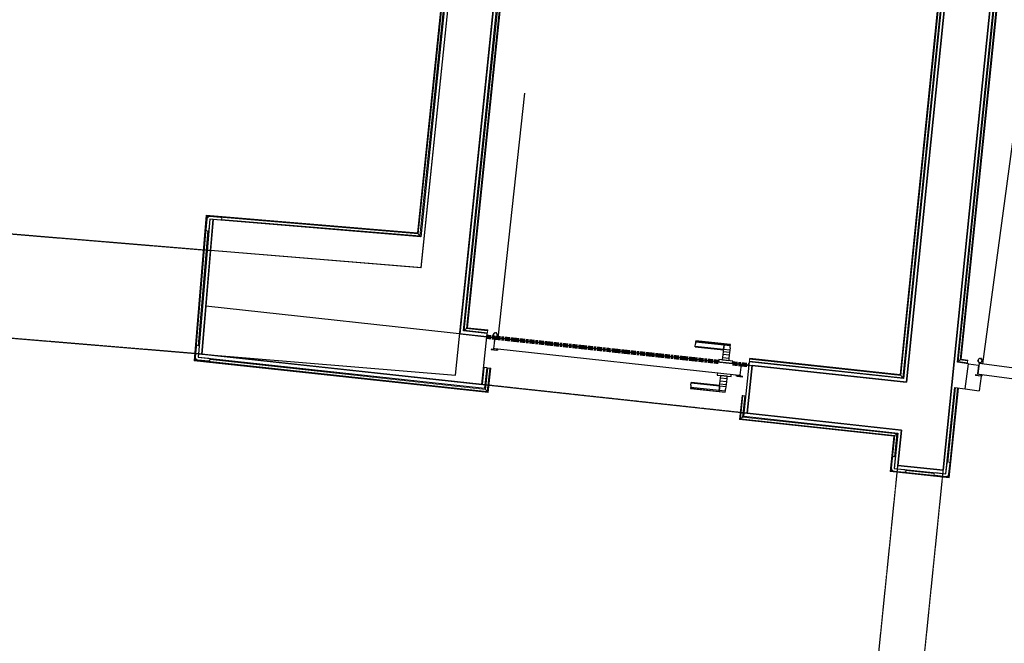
# Model space of a CAD drawing. Header units: millimetres. Extents: x -2845 to 74565, y -36590 to 13748.
# Tile 19 of 33: x 43835 to 47525, y -22550 to -20214. Entities that reach past the tile are written whole.
import ezdxf

# ---------------------------------------------------------------- set-up
doc = ezdxf.new("R2010")
doc.units = ezdxf.units.MM
doc.linetypes.add('Tiret', pattern=[2.5, 1.25, -1.25])
doc.linetypes.add('Tiret_2_', pattern=[2.5, 1.25, -1.25])
doc.layers.add('A-AREA', color=4, linetype='Tiret', lineweight=100, true_color=0x00ffff)
doc.layers.add('A-DOOR-HDLN', color=5, linetype='Tiret', lineweight=25, true_color=0x0000ff)
for name, color, linetype, lineweight in [('A-DETL-GENF', 7, 'Continuous', 18), ('A-DOOR', 7, 'Continuous', 25), ('A-FLOR', 7, 'Continuous', 25), ('A-FLOR-HRAL', 7, 'Continuous', 18), ('A-WALL', 7, 'Continuous', 25), ('I-WALL', 7, 'Continuous', 25), ('Q-SPCQ', 7, 'Continuous', 18)]:
    doc.layers.add(name, color=color, linetype=linetype, lineweight=lineweight)

# ---------------------------------------------------------------- blocks, each defined once
blk = doc.blocks.new('Ouverture en rectangle - Ouverture en rectangle _100x207_-3508368-2021_015_1111_DCE_1_50_N0 FINI_CFO_AL SPE')
at = {"layer": 'A-DOOR-HDLN', "linetype": 'Tiret_2_'}
for p, q in [((-500, 90), (500, 90)), ((500, -90), (-500, -90))]:
    blk.add_line(p, q, dxfattribs=at)
blk = doc.blocks.new('Ouverture en rectangle - Ouverture en rectangle _83x207_-3217784-2021_015_1111_DCE_1_50_N0 FINI_CFO_AL SPE')
at = {"layer": 'A-DOOR-HDLN', "linetype": 'Tiret_2_'}
for p, q in [((-415, 195), (415, 195)), ((415, -195), (-415, -195))]:
    blk.add_line(p, q, dxfattribs=at)
blk = doc.blocks.new('Ouverture en rectangle - Ouverture en rectangle _150x207_-3507346-2021_015_1111_DCE_1_50_N0 FINI_CFO_AL SPE')
at = {"layer": 'A-DOOR-HDLN', "linetype": 'Tiret_2_'}
for p, q in [((-750, 85), (750, 85)), ((750, -85), (-750, -85))]:
    blk.add_line(p, q, dxfattribs=at)
blk = doc.blocks.new('B02_DC_STR_rvt-1-2021_015_1111_DCE_1_50_N0 FINI_CFO_AL SPE')
at = {"layer": 'I-WALL'}
for p, q in [((-7494.8, -17907.8), (-7829.9, -21143.9)), ((-7660.4, -21157.9), (-7343.4, -18096.7)), ((-5676.3, -18291.9), (-6010.9, -21572.2)), ((-5873.5, -21901), (-5507.4, -18311.7)), ((-8618.7, -21078.4), (-8650.9, -21467.1)), ((-7829.9, -21143.9), (-8618.7, -21078.4)), ((-7700.6, -21545.9), (-7660.4, -21157.9)), ((-8636, -21287.9), (-8650.9, -21467.1)), ((-7582.6, -21402), (-8636, -21287.9)), ((-7602, -21580.9), (-7582.6, -21402)), ((-8650.9, -21467.1), (-8660.2, -21466.3)), ((-8660.2, -21466.3), (-7602, -21580.9)), ((-8650.9, -21467.1), (-7700.6, -21545.9)), ((-6588.4, -21509.7), (-6607.8, -21688.6)), ((-6010.9, -21572.2), (-6588.4, -21509.7)), ((-6607.8, -21688.6), (-6029.1, -21751.3)), ((-6029.1, -21751.3), (-6042.7, -21883.8)), ((-6042.7, -21883.8), (-5873.5, -21901))]:
    blk.add_line(p, q, dxfattribs=at)
at = {"layer": 'A-DOOR', "color": 5, "lineweight": 25, "true_color": 0x0000ff}
for name, p, rotation in [('Ouverture en rectangle - Ouverture en rectangle _83x207_-3217784-2021_015_1111_DCE_1_50_N0 FINI_CFO_AL SPE', (-9048.4, -21238.5), 175.2586130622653), ('Ouverture en rectangle - Ouverture en rectangle _100x207_-3508368-2021_015_1111_DCE_1_50_N0 FINI_CFO_AL SPE', (-7095.2, -21545.3), 353.8181912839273), ('Ouverture en rectangle - Ouverture en rectangle _150x207_-3507346-2021_015_1111_DCE_1_50_N0 FINI_CFO_AL SPE', (-6034.2, -22638.5), 264.1756231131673)]:
    blk.add_blockref(name, p, dxfattribs=dict(at, rotation=rotation))
blk = doc.blocks.new('PRT_SIMPLE_HUI_58x68x48 - PRT_BOIS_1V_930x2040x40-552384-2021_015_1111_DCE_1_50_N0 FINI_CFO_AL SPE')
at = {"layer": 'A-DETL-GENF', "lineweight": 25}
h = blk.add_hatch(color=256, dxfattribs=at)
h.paths.add_polyline_path([(-483.8, -9.7), (-485.1, -11.7), (-496.5, -13.2), (-500.5, -13.7), (-500.5, -14.5), (-495.9, -14.5), (-483.8, -12.8), (-483.8, -10.4)])
h.paths.add_polyline_path([(-508.5, -8), (-508, -11.5), (-502, -11.1), (-502.2, -10.2), (-505.2, -10.2), (-505.2, -9.3), (-488.3, -9.5), (-485.1, -10.6), (-483.8, -9.7), (-488.9, -8), (-505.4, -8)])
h = blk.add_hatch(color=256, dxfattribs=at)
h.paths.add_polyline_path([(413.8, -9.7), (413.8, -12.8), (426.2, -14.5), (430.5, -14.5), (430.3, -13.2), (425.8, -13.2), (415.1, -11.7), (414.5, -10.7)])
h.paths.add_polyline_path([(418.5, -8), (413.8, -9.7), (415.1, -10.6), (418.7, -9.3), (435.2, -9.8), (435.2, -10.2), (432, -10.7), (432, -11.5), (438.5, -11.5), (438.5, -8), (418.5, -8)])
at = {"layer": 'A-DETL-GENF'}
for p, q in [((-488.5, -8), (-508.5, -8)), ((-508.5, -8), (-508.5, -11.5)), ((-508.5, -11.5), (-502, -11.5)), ((-505.2, -10.2), (-505.2, -9.3)), ((-505.2, -9.3), (-488.7, -9.3)), ((-502, -10.2), (-505.2, -10.2)), ((-502, -11.5), (-502, -10.2)), ((-496.1, -13.2), (-500.5, -13.2)), ((-500.5, -13.2), (-500.5, -14.5)), ((-500.5, -14.5), (-496, -14.5)), ((-485.1, -11.7), (-496.1, -13.2)), ((-496, -14.5), (-483.8, -12.8)), ((-488.7, -9.3), (-485.1, -10.6)), ((-483.8, -9.7), (-488.5, -8)), ((-485.1, -10.6), (-485.1, -11.7)), ((-483.8, -12.8), (-483.8, -9.7)), ((418.5, -8), (413.8, -9.7)), ((413.8, -9.7), (413.8, -12.8)), ((413.8, -12.8), (426, -14.5)), ((415.1, -10.6), (418.7, -9.3)), ((415.1, -11.7), (415.1, -10.6)), ((426.1, -13.2), (415.1, -11.7)), ((438.5, -8), (418.5, -8)), ((418.7, -9.3), (435.2, -9.3)), ((426, -14.5), (430.5, -14.5)), ((430.5, -13.2), (426.1, -13.2)), ((430.5, -14.5), (430.5, -13.2)), ((435.2, -10.2), (432, -10.2)), ((432, -10.2), (432, -11.5)), ((432, -11.5), (438.5, -11.5)), ((435.2, -9.3), (435.2, -10.2)), ((438.5, -11.5), (438.5, -8))]:
    blk.add_line(p, q, dxfattribs=at)
at = {"layer": 'A-DOOR'}
for p, q in [((-427.1, 55), (-450.6, 55)), ((-450.6, 55), (-450.6, 54.5)), ((-450.6, 54.5), (-450.6, 50.4)), ((-427.1, 54.5), (-450.6, 54.5)), ((-450.6, 50.4), (-450.6, 43.3)), ((-427.1, 50.4), (-450.6, 50.4)), ((-450.6, 34), (-450.6, 43.3)), ((-319.6, 55), (-427.1, 55)), ((-427.1, 55), (-427.1, 54.5)), ((-427.1, 54.5), (-427.1, 55)), ((-427.1, 54.5), (-427.1, 50.4)), ((-319.6, 54.5), (-427.1, 54.5)), ((-427.1, 50.4), (-427.1, 54.5)), ((-427.1, 50.4), (-427.1, 43.3)), ((-319.6, 50.4), (-427.1, 50.4)), ((-427.1, 43.3), (-427.1, 50.4)), ((-427.1, 34), (-427.1, 43.3)), ((-427.1, 43.3), (-427.1, 34)), ((-319.6, 54.5), (-319.6, 55)), ((-319.6, 50.4), (-319.6, 54.5)), ((-319.6, 43.3), (-319.6, 50.4)), ((-319.6, 43.3), (-319.6, 34)), ((-450.6, 25.6), (-450.6, 34)), ((-427.1, 34), (-450.6, 34)), ((-450.6, 15.2), (-450.6, 25.6)), ((-427.1, 25.6), (-450.6, 25.6)), ((-450.6, 4.4), (-450.6, 15.2)), ((-427.1, 15.2), (-450.6, 15.2)), ((-450.6, -4), (-450.6, 4.4)), ((-450.6, 4.4), (-427.1, 4.4)), ((-427.1, 32.8), (-427.1, 34)), ((-319.6, 34), (-427.1, 34)), ((-427.1, 34), (-427.1, 25.6)), ((-427.1, 32.8), (-319.6, 32.8)), ((-427.1, 25.6), (-427.1, 15.2)), ((-427.1, 15.2), (-427.1, 4.4)), ((-427.1, 4.4), (-427.1, -4)), ((-319.6, 34), (-319.6, 32.8)), ((-499.5, -14.5), (-499.5, -54.5)), ((426, -14.5), (-496, -14.5)), ((-465.6, -5.5), (-465.6, -14.5)), ((-413.4, -5.5), (-465.6, -5.5)), ((-450.6, -4), (-450.6, -5)), ((-450.6, -5), (-427.1, -5)), ((-427.1, -5), (-427.1, -4)), ((-413.4, -14.5), (-413.4, -5.5)), ((430.5, -54.5), (430.5, -14.5)), ((-499.5, -54.5), (430.5, -54.5)), ((-465.6, -54.5), (-465.6, -63.5)), ((-465.6, -63.5), (-413.4, -63.5)), ((-427.1, -64), (-450.6, -64)), ((-450.6, -64), (-450.6, -65)), ((-450.6, -73.4), (-450.6, -65)), ((-450.6, -84.2), (-450.6, -73.4)), ((-427.1, -73.4), (-450.6, -73.4)), ((-427.1, -65), (-427.1, -64)), ((-427.1, -65), (-427.1, -73.4)), ((-427.1, -73.4), (-427.1, -84.2)), ((-413.4, -63.5), (-413.4, -54.5)), ((417, -54.5), (417, -977.5)), ((-450.6, -94.6), (-450.6, -84.2)), ((-450.6, -84.2), (-427.1, -84.2)), ((-450.6, -103), (-450.6, -94.6)), ((-450.6, -94.6), (-427.1, -94.6)), ((-450.6, -112.3), (-450.6, -103)), ((-450.6, -103), (-427.1, -103)), ((-427.1, -84.2), (-427.1, -94.6)), ((-427.1, -94.6), (-427.1, -103)), ((-427.1, -103), (-427.1, -101.8)), ((-319.6, -101.8), (-427.1, -101.8)), ((-427.1, -112.3), (-427.1, -103)), ((-427.1, -103), (-319.6, -103)), ((-427.1, -103), (-427.1, -112.3)), ((-319.6, -101.8), (-319.6, -103)), ((-319.6, -103), (-319.6, -112.3)), ((-450.6, -112.3), (-450.6, -119.4)), ((-450.6, -119.4), (-450.6, -123.5)), ((-450.6, -119.4), (-427.1, -119.4)), ((-450.6, -123.5), (-450.6, -124)), ((-450.6, -123.5), (-427.1, -123.5)), ((-450.6, -124), (-427.1, -124)), ((-427.1, -112.3), (-427.1, -119.4)), ((-427.1, -119.4), (-427.1, -112.3)), ((-427.1, -119.4), (-427.1, -123.5)), ((-427.1, -119.4), (-319.6, -119.4)), ((-427.1, -123.5), (-427.1, -119.4)), ((-427.1, -123.5), (-427.1, -124)), ((-427.1, -123.5), (-319.6, -123.5)), ((-427.1, -124), (-427.1, -123.5)), ((-427.1, -124), (-319.6, -124)), ((-319.6, -119.4), (-319.6, -112.3)), ((-319.6, -123.5), (-319.6, -119.4)), ((-319.6, -124), (-319.6, -123.5))]:
    blk.add_line(p, q, dxfattribs=at)
for radius, start, end in [(9.12, 155.8208, 180), (9.12, 180, 204.1792), (7.5, 360, 180), (7.5, 180, 360), (7.5, 180, 240), (7.5, 135, 165), (9.12, 111.9887, 120), (9.12, 240, 248.0113), (7.5, 60, 120), (7.5, 270, 0), (9.12, 60, 68.0113), (7.5, 0, 30), (9.12, 0, 24.1792)]:
    blk.add_arc((429, -65.5), radius, start, end, dxfattribs=at)
at = {"layer": 'Q-SPCQ'}
for p, q in [((430.5, -54.5), (403.5, -54.5)), ((430.5, -40.5), (430.5, -54.5))]:
    blk.add_line(p, q, dxfattribs=at)
blk = doc.blocks.new('PRT_SIMPLE_HUI_58x68x48 TUNE L - PRT_BOIS_1V_EI30_930x2040x40-552185-2021_015_1111_DCE_1_50_N0 FINI_CFO_AL SPE')
at = {"layer": 'A-DETL-GENF'}
h = blk.add_hatch(color=256, dxfattribs=at)
h.paths.add_polyline_path([(-483.8, -62.2), (-485.1, -64.2), (-499.2, -65.7), (-500.5, -65.7), (-500.5, -67), (-496, -67), (-483.8, -65.3)])
h.paths.add_polyline_path([(-508.5, -60.5), (-508.5, -64), (-502, -64), (-502, -62.7), (-505.2, -62.7), (-505.2, -61.8), (-488.7, -61.8), (-485.1, -63.1), (-483.8, -62.2), (-488.5, -60.5), (-499.8, -60.5)])
h = blk.add_hatch(color=256, dxfattribs=at)
h.paths.add_polyline_path([(413.8, -62.2), (413.8, -65.3), (426, -67), (430.5, -67), (430.5, -65.7), (426.1, -65.7), (415.1, -64.2)])
h.paths.add_polyline_path([(418.5, -60.5), (413.8, -62.2), (415.1, -63.1), (418.7, -61.8), (435.2, -61.8), (435.2, -62.7), (432, -62.7), (432, -64), (438.5, -64), (438.5, -60.5)])
for p, q in [((-488.5, -60.5), (-508.5, -60.5)), ((-508.5, -60.5), (-508.5, -64)), ((-508.5, -64), (-502, -64)), ((-505.2, -62.7), (-505.2, -61.8)), ((-505.2, -61.8), (-488.7, -61.8)), ((-502, -62.7), (-505.2, -62.7)), ((-502, -64), (-502, -62.7)), ((-496.1, -65.7), (-500.5, -65.7)), ((-500.5, -65.7), (-500.5, -67)), ((-500.5, -67), (-496, -67)), ((-485.1, -64.2), (-496.1, -65.7)), ((-496, -67), (-483.8, -65.3)), ((-488.7, -61.8), (-485.1, -63.1)), ((-483.8, -62.2), (-488.5, -60.5)), ((-485.1, -63.1), (-485.1, -64.2)), ((-483.8, -65.3), (-483.8, -62.2)), ((418.5, -60.5), (413.8, -62.2)), ((413.8, -62.2), (413.8, -65.3)), ((413.8, -65.3), (426, -67)), ((415.1, -63.1), (418.7, -61.8)), ((415.1, -64.2), (415.1, -63.1)), ((426.1, -65.7), (415.1, -64.2)), ((438.5, -60.5), (418.5, -60.5)), ((418.7, -61.8), (435.2, -61.8)), ((426, -67), (430.5, -67)), ((430.5, -65.7), (426.1, -65.7)), ((430.5, -67), (430.5, -65.7)), ((435.2, -62.7), (432, -62.7)), ((432, -62.7), (432, -64)), ((432, -64), (438.5, -64)), ((435.2, -61.8), (435.2, -62.7)), ((438.5, -64), (438.5, -60.5))]:
    blk.add_line(p, q, dxfattribs=at)
at = {"layer": 'A-DOOR'}
for p, q in [((-427.1, 2.5), (-450.6, 2.5)), ((-450.6, 2.5), (-450.6, 2)), ((-450.6, 2), (-450.6, -2.1)), ((-427.1, 2), (-450.6, 2)), ((-319.6, 2.5), (-427.1, 2.5)), ((-427.1, 2.5), (-427.1, 2)), ((-427.1, 2), (-427.1, 2.5)), ((-427.1, 2), (-427.1, -2.1)), ((-319.6, 2), (-427.1, 2)), ((-427.1, -2.1), (-427.1, 2)), ((-319.6, 2), (-319.6, 2.5)), ((-319.6, -2.1), (-319.6, 2)), ((-450.6, -2.1), (-450.6, -9.2)), ((-427.1, -2.1), (-450.6, -2.1)), ((-450.6, -18.5), (-450.6, -9.2)), ((-450.6, -26.9), (-450.6, -18.5)), ((-427.1, -18.5), (-450.6, -18.5)), ((-450.6, -37.3), (-450.6, -26.9)), ((-427.1, -26.9), (-450.6, -26.9)), ((-427.1, -2.1), (-427.1, -9.2)), ((-319.6, -2.1), (-427.1, -2.1)), ((-427.1, -9.2), (-427.1, -2.1)), ((-427.1, -18.5), (-427.1, -9.2)), ((-427.1, -9.2), (-427.1, -18.5)), ((-427.1, -19.7), (-427.1, -18.5)), ((-319.6, -18.5), (-427.1, -18.5)), ((-427.1, -18.5), (-427.1, -26.9)), ((-427.1, -19.7), (-319.6, -19.7)), ((-427.1, -26.9), (-427.1, -37.3)), ((-319.6, -9.2), (-319.6, -2.1)), ((-319.6, -9.2), (-319.6, -18.5)), ((-319.6, -18.5), (-319.6, -19.7)), ((-499.5, -67), (-499.5, -107)), ((426, -67), (-496, -67)), ((-465.6, -58), (-465.6, -67)), ((-413.4, -58), (-465.6, -58)), ((-450.6, -48.1), (-450.6, -37.3)), ((-427.1, -37.3), (-450.6, -37.3)), ((-450.6, -56.5), (-450.6, -48.1)), ((-450.6, -48.1), (-427.1, -48.1)), ((-450.6, -56.5), (-450.6, -57.5)), ((-450.6, -57.5), (-427.1, -57.5)), ((-427.1, -37.3), (-427.1, -48.1)), ((-427.1, -48.1), (-427.1, -56.5)), ((-427.1, -57.5), (-427.1, -56.5)), ((-413.4, -67), (-413.4, -58)), ((430.5, -107), (430.5, -67)), ((-499.5, -107), (430.5, -107)), ((-465.6, -107), (-465.6, -116)), ((-413.4, -116), (-413.4, -107)), ((417, -107), (417, -1030)), ((-465.6, -116), (-413.4, -116)), ((-427.1, -116.5), (-450.6, -116.5)), ((-450.6, -116.5), (-450.6, -117.5)), ((-450.6, -125.9), (-450.6, -117.5)), ((-450.6, -136.7), (-450.6, -125.9)), ((-427.1, -125.9), (-450.6, -125.9)), ((-450.6, -147.1), (-450.6, -136.7)), ((-450.6, -136.7), (-427.1, -136.7)), ((-450.6, -155.5), (-450.6, -147.1)), ((-450.6, -147.1), (-427.1, -147.1)), ((-427.1, -117.5), (-427.1, -116.5)), ((-427.1, -117.5), (-427.1, -125.9)), ((-427.1, -125.9), (-427.1, -136.7)), ((-427.1, -136.7), (-427.1, -147.1)), ((-427.1, -147.1), (-427.1, -155.5)), ((-450.6, -164.8), (-450.6, -155.5)), ((-450.6, -155.5), (-427.1, -155.5)), ((-450.6, -164.8), (-450.6, -171.9)), ((-450.6, -171.9), (-450.6, -176)), ((-450.6, -171.9), (-427.1, -171.9)), ((-450.6, -176), (-450.6, -176.5)), ((-450.6, -176), (-427.1, -176)), ((-450.6, -176.5), (-427.1, -176.5)), ((-427.1, -155.5), (-427.1, -154.3)), ((-319.6, -154.3), (-427.1, -154.3)), ((-427.1, -164.8), (-427.1, -155.5)), ((-427.1, -155.5), (-319.6, -155.5)), ((-427.1, -155.5), (-427.1, -164.8)), ((-427.1, -164.8), (-427.1, -171.9)), ((-427.1, -171.9), (-427.1, -164.8)), ((-427.1, -171.9), (-427.1, -176)), ((-427.1, -171.9), (-319.6, -171.9)), ((-427.1, -176), (-427.1, -171.9)), ((-427.1, -176), (-427.1, -176.5)), ((-427.1, -176), (-319.6, -176)), ((-427.1, -176.5), (-427.1, -176)), ((-427.1, -176.5), (-319.6, -176.5)), ((-319.6, -154.3), (-319.6, -155.5)), ((-319.6, -155.5), (-319.6, -164.8)), ((-319.6, -171.9), (-319.6, -164.8)), ((-319.6, -176), (-319.6, -171.9)), ((-319.6, -176.5), (-319.6, -176))]:
    blk.add_line(p, q, dxfattribs=at)
for radius, start, end in [(7.5, 360, 180), (9.12, 111.9887, 120), (7.5, 60, 120), (9.12, 60, 68.0113), (9.12, 155.8208, 180), (9.12, 180, 204.1792), (7.5, 180, 360), (7.5, 180, 240), (7.5, 135, 165), (9.12, 240, 248.0113), (7.5, 270, 0), (7.5, 0, 30), (9.12, 0, 24.1792)]:
    blk.add_arc((429, -118), radius, start, end, dxfattribs=at)
at = {"layer": 'Q-SPCQ'}
for p, q in [((430.5, -107), (403.5, -107)), ((430.5, -93), (430.5, -107))]:
    blk.add_line(p, q, dxfattribs=at)
blk = doc.blocks.new('Garde-corps - Garde-corps-506445-2021_015_1111_DCE_1_50_N0 FINI_CFO_AL SPE')
at = {"layer": 'A-FLOR-HRAL'}
for p, q in [((-5816.5, -21494.9), (-5608.8, -19458.5)), ((-5808.7, -21488.7), (-5602.5, -19466.6)), ((-5806.8, -21487.2), (-5600.9, -19468.6)), ((-5805, -21485.8), (-5599.4, -19470.4)), ((-5808.7, -21488.7), (-5816.5, -21494.9)), ((-5782.2, -21499.5), (-5816.5, -21494.9)), ((-5781.2, -21492.4), (-5808.7, -21488.7)), ((-5781, -21490.7), (-5806.8, -21487.2)), ((-5780.8, -21489.1), (-5805, -21485.8)), ((-5782.6, -21502.5), (-5782.2, -21499.5)), ((-5781.2, -21492.4), (-5782.2, -21499.5)), ((-5781, -21490.7), (-5781.2, -21492.4)), ((-5781, -21490.7), (-5780.8, -21489.1))]:
    blk.add_line(p, q, dxfattribs=at)
for points, knots in [([(-5816.5, -21494.9), (-5816.5, -21494.9), (-5816.6, -21494.9), (-5816.8, -21495), (-5817, -21495.2), (-5817.2, -21495.3), (-5817.3, -21495.5), (-5817.5, -21495.6), (-5817.8, -21495.9), (-5818.1, -21496.1), (-5818.4, -21496.3), (-5818.6, -21496.5), (-5819.1, -21496.9), (-5819.5, -21497.2), (-5819.8, -21497.4)], [0, 0, 0, 0, 0.166667, 0.25, 0.333333, 0.416667, 0.458333, 0.5, 0.583333, 0.666667, 0.708333, 0.75, 0.833333, 1, 1, 1, 1]), ([(-5805, -21485.8), (-5805, -21485.8), (-5805.1, -21485.8), (-5805.2, -21485.9), (-5805.4, -21486.1), (-5805.5, -21486.2), (-5805.7, -21486.3), (-5805.9, -21486.4), (-5806, -21486.6), (-5806.1, -21486.7), (-5806.3, -21486.8), (-5806.4, -21486.9), (-5806.5, -21487), (-5806.7, -21487.1), (-5806.8, -21487.2), (-5806.8, -21487.2)], [0.1, 0.1, 0.1, 0.1, 0.2, 0.3, 0.4, 0.475, 0.55, 0.6, 0.65, 0.7, 0.75, 0.8, 0.85, 0.9, 1, 1, 1, 1])]:
    blk.add_open_spline(points, degree=3, knots=knots, dxfattribs=at)
blk = doc.blocks.new('Garde-corps - Garde-corps-507123-2021_015_1111_DCE_1_50_N0 FINI_CFO_AL SPE')
at = {"layer": 'A-FLOR-HRAL'}
for p, q in [((-7667.5, -21377.2), (-7329.6, -18113.9)), ((-7659.7, -21370.9), (-7323.3, -18121.8)), ((-7657.8, -21369.3), (-7321.7, -18123.8)), ((-7656, -21367.9), (-7320.3, -18125.6)), ((-5704.8, -18314.8), (-6034.1, -21543.5)), ((-5702.9, -18313.3), (-6032.6, -21545.4)), ((-5701, -18311.8), (-6031.1, -21547.3)), ((-5693.2, -18305.6), (-6024.7, -21555.1)), ((-7659.7, -21370.9), (-7667.5, -21377.2)), ((-7581, -21386.6), (-7667.5, -21377.2)), ((-7580.2, -21379.5), (-7659.7, -21370.9)), ((-7580, -21377.8), (-7657.8, -21369.3)), ((-7579.8, -21376.1), (-7656, -21367.9)), ((-7581.3, -21389.6), (-7581, -21386.6)), ((-7580.2, -21379.5), (-7581, -21386.6)), ((-7580, -21377.8), (-7580.2, -21379.5)), ((-7580, -21377.8), (-7579.8, -21376.1)), ((-6599.2, -21492.9), (-6599.5, -21495.9)), ((-6599.2, -21492.9), (-6598.4, -21485.8)), ((-6024.7, -21555.1), (-6599.2, -21492.9)), ((-6598.4, -21485.8), (-6598.2, -21484.1)), ((-6031.1, -21547.3), (-6598.4, -21485.8)), ((-6598.1, -21482.5), (-6598.2, -21484.1)), ((-6032.6, -21545.4), (-6598.2, -21484.1)), ((-6034.1, -21543.5), (-6598.1, -21482.5)), ((-6031.1, -21547.3), (-6024.7, -21555.1))]:
    blk.add_line(p, q, dxfattribs=at)
for points, knots in [([(-7667.5, -21377.2), (-7667.5, -21377.2), (-7667.6, -21377.2), (-7667.8, -21377.4), (-7668, -21377.6), (-7668.2, -21377.7), (-7668.3, -21377.9), (-7668.5, -21378), (-7668.8, -21378.2), (-7669.1, -21378.5), (-7669.4, -21378.7), (-7669.6, -21378.9), (-7670.1, -21379.3), (-7670.5, -21379.6), (-7670.8, -21379.9)], [0, 0, 0, 0, 0.166667, 0.25, 0.333333, 0.416667, 0.458333, 0.5, 0.583333, 0.666667, 0.708333, 0.75, 0.833333, 1, 1, 1, 1]), ([(-7656, -21367.9), (-7656, -21367.9), (-7656, -21367.9), (-7656.2, -21368), (-7656.3, -21368.1), (-7656.5, -21368.3), (-7656.7, -21368.4), (-7656.8, -21368.5), (-7657, -21368.7), (-7657.1, -21368.8), (-7657.2, -21368.9), (-7657.4, -21369), (-7657.5, -21369.1), (-7657.6, -21369.2), (-7657.7, -21369.3), (-7657.8, -21369.3)], [0.1, 0.1, 0.1, 0.1, 0.2, 0.3, 0.4, 0.475, 0.55, 0.6, 0.65, 0.7, 0.75, 0.8, 0.85, 0.9, 1, 1, 1, 1]), ([(-6034.1, -21543.5), (-6034.1, -21543.6), (-6034.1, -21543.6), (-6034, -21543.7), (-6033.8, -21543.9), (-6033.7, -21544.1), (-6033.6, -21544.2), (-6033.4, -21544.4), (-6033.3, -21544.5), (-6033.2, -21544.7), (-6033.1, -21544.8), (-6033, -21544.9), (-6032.9, -21545), (-6032.8, -21545.2), (-6032.7, -21545.3), (-6032.6, -21545.4)], [0.1, 0.1, 0.1, 0.1, 0.2, 0.3, 0.4, 0.475, 0.55, 0.6, 0.65, 0.7, 0.75, 0.8, 0.85, 0.9, 1, 1, 1, 1]), ([(-6024.7, -21555.1), (-6024.7, -21555.1), (-6024.7, -21555.2), (-6024.5, -21555.4), (-6024.4, -21555.6), (-6024.2, -21555.8), (-6024.1, -21556), (-6023.9, -21556.2), (-6023.7, -21556.4), (-6023.4, -21556.7), (-6023.2, -21557), (-6023, -21557.2), (-6022.6, -21557.7), (-6022.3, -21558.2), (-6022, -21558.4)], [0, 0, 0, 0, 0.166667, 0.25, 0.333333, 0.416667, 0.458333, 0.5, 0.583333, 0.666667, 0.708333, 0.75, 0.833333, 1, 1, 1, 1])]:
    blk.add_open_spline(points, degree=3, knots=knots, dxfattribs=at)
blk = doc.blocks.new('Garde-corps - Garde-corps-507583-2021_015_1111_DCE_1_50_N0 FINI_CFO_AL SPE')
at = {"layer": 'A-FLOR-HRAL'}
for p, q in [((-9251.3, -19760.6), (-9251.5, -19762.2)), ((-9251.5, -19762.2), (-7726.7, -19888.7)), ((-9251.3, -19760.6), (-9251.2, -19758.8)), ((-9251.3, -19760.6), (-7724.9, -19887.2)), ((-9251.2, -19758.8), (-9250.6, -19751.7)), ((-9251.2, -19758.8), (-7723, -19885.6)), ((-9250.4, -19748.7), (-9250.6, -19751.7)), ((-9250.6, -19751.7), (-7715.2, -19879.1)), ((-7726.7, -19888.7), (-7843.1, -21012.6)), ((-7724.9, -19887.2), (-7841.6, -21014.4)), ((-7723, -19885.6), (-7840.1, -21016.2)), ((-7715.2, -19879.1), (-7833.7, -21023.9)), ((-7711.9, -19876.3), (-7831, -21027.2)), ((-7715.2, -19879.1), (-7723, -19885.6)), ((-8634.5, -20946.9), (-8679.7, -21491.8)), ((-8633, -20948.7), (-8678, -21490.3)), ((-8631.4, -20950.6), (-8676.1, -21488.8)), ((-7843.1, -21012.6), (-8634.5, -20946.9)), ((-7841.6, -21014.4), (-8633, -20948.7)), ((-7840.1, -21016.2), (-8631.4, -20950.6)), ((-8631.4, -20950.6), (-8628.2, -20954.4)), ((-7833.7, -21023.9), (-8578.4, -20962.2)), ((-8628.8, -21004.8), (-8664.5, -21435.6)), ((-8625.6, -21002.1), (-8661.8, -21438.9)), ((-7833.7, -21023.9), (-7840.1, -21016.2)), ((-8679.7, -21491.8), (-7578.3, -21611.1)), ((-8678, -21490.3), (-7579.8, -21609.3)), ((-8672.8, -21486), (-8676.1, -21488.8)), ((-8676.1, -21488.8), (-7581.3, -21607.3)), ((-8623.3, -21484.3), (-7590.3, -21596.2)), ((-8620.5, -21487.6), (-7587.6, -21599.5)), ((-7587.6, -21599.5), (-7578.9, -21519)), ((-7578.9, -21519), (-7581.9, -21518.7)), ((-7581.3, -21607.3), (-7571.8, -21519.8)), ((-7579.8, -21609.3), (-7570.1, -21520)), ((-7578.9, -21519), (-7571.8, -21519.8)), ((-7578.3, -21611.1), (-7568.5, -21520.1)), ((-7571.8, -21519.8), (-7570.1, -21520)), ((-7568.5, -21520.1), (-7570.1, -21520)), ((-7590.3, -21596.2), (-7590.2, -21594.8)), ((-7581.3, -21607.3), (-7587.6, -21599.5))]:
    blk.add_line(p, q, dxfattribs=at)
for points, knots in [([(-7724.9, -19887.2), (-7725, -19887.2), (-7725.1, -19887.3), (-7725.2, -19887.4), (-7725.4, -19887.5), (-7725.5, -19887.6), (-7725.6, -19887.8), (-7725.8, -19887.9), (-7725.9, -19888), (-7726, -19888.1), (-7726.1, -19888.2), (-7726.3, -19888.3), (-7726.4, -19888.4), (-7726.6, -19888.5), (-7726.7, -19888.6), (-7726.7, -19888.7), (-7726.7, -19888.7)], [0, 0, 0, 0, 0.1, 0.15, 0.2, 0.25, 0.3, 0.35, 0.4, 0.45, 0.5, 0.55, 0.625, 0.7, 0.8, 0.9, 0.9, 0.9, 0.9]), ([(-7711.9, -19876.3), (-7712.1, -19876.6), (-7712.6, -19876.9), (-7713.1, -19877.4), (-7713.4, -19877.7), (-7713.7, -19877.9), (-7713.9, -19878.1), (-7714.1, -19878.2), (-7714.3, -19878.4), (-7714.5, -19878.6), (-7714.7, -19878.7), (-7714.9, -19878.9), (-7715.1, -19879), (-7715.2, -19879.1), (-7715.2, -19879.1)], [0, 0, 0, 0, 0.166667, 0.25, 0.333333, 0.375, 0.416667, 0.5, 0.541667, 0.583333, 0.666667, 0.75, 0.833333, 1, 1, 1, 1]), ([(-8634.5, -20946.9), (-8634.5, -20947), (-8634.5, -20947), (-8634.3, -20947.2), (-8634.2, -20947.4), (-8634.1, -20947.5), (-8634, -20947.6), (-8633.9, -20947.8), (-8633.7, -20947.9), (-8633.6, -20948), (-8633.5, -20948.2), (-8633.4, -20948.3), (-8633.3, -20948.4), (-8633.2, -20948.6), (-8633.1, -20948.7), (-8633, -20948.7)], [-0.9, -0.9, -0.9, -0.9, -0.75, -0.65, -0.55, -0.5, -0.45, -0.4, -0.35, -0.3, -0.25, -0.2, -0.15, -0.1, 0, 0, 0, 0]), ([(-7841.6, -21014.4), (-7841.7, -21014.3), (-7841.8, -21014.2), (-7841.9, -21014.1), (-7842, -21013.9), (-7842.1, -21013.8), (-7842.2, -21013.7), (-7842.3, -21013.5), (-7842.4, -21013.4), (-7842.5, -21013.3), (-7842.6, -21013.2), (-7842.7, -21013), (-7842.9, -21012.9), (-7843, -21012.7), (-7843.1, -21012.6), (-7843.1, -21012.6), (-7843.1, -21012.6)], [0, 0, 0, 0, 0.1, 0.15, 0.2, 0.25, 0.3, 0.35, 0.4, 0.45, 0.5, 0.55, 0.625, 0.7, 0.8, 0.9, 0.9, 0.9, 0.9]), ([(-7831, -21027.2), (-7831.3, -21026.9), (-7831.6, -21026.4), (-7832, -21025.9), (-7832.3, -21025.6), (-7832.5, -21025.4), (-7832.7, -21025.1), (-7832.9, -21024.9), (-7833, -21024.7), (-7833.2, -21024.5), (-7833.3, -21024.3), (-7833.5, -21024.2), (-7833.7, -21024), (-7833.7, -21023.9), (-7833.7, -21023.9)], [0, 0, 0, 0, 0.166667, 0.25, 0.333333, 0.375, 0.416667, 0.5, 0.541667, 0.583333, 0.666667, 0.75, 0.833333, 1, 1, 1, 1]), ([(-8678, -21490.3), (-8678, -21490.4), (-8678.1, -21490.4), (-8678.3, -21490.6), (-8678.4, -21490.7), (-8678.5, -21490.8), (-8678.7, -21490.9), (-8678.8, -21491), (-8678.9, -21491.1), (-8679, -21491.2), (-8679.2, -21491.3), (-8679.3, -21491.4), (-8679.4, -21491.5), (-8679.6, -21491.6), (-8679.7, -21491.7), (-8679.7, -21491.8), (-8679.7, -21491.8)], [0, 0, 0, 0, 0.1, 0.15, 0.2, 0.25, 0.3, 0.35, 0.4, 0.45, 0.5, 0.55, 0.625, 0.7, 0.8, 0.9, 0.9, 0.9, 0.9]), ([(-7590.3, -21596.2), (-7590.1, -21596.5), (-7589.7, -21596.9), (-7589.3, -21597.4), (-7589, -21597.8), (-7588.8, -21598), (-7588.6, -21598.2), (-7588.5, -21598.5), (-7588.3, -21598.7), (-7588.2, -21598.8), (-7588, -21599), (-7587.8, -21599.2), (-7587.7, -21599.4), (-7587.6, -21599.5), (-7587.6, -21599.5)], [0, 0, 0, 0, 0.166667, 0.25, 0.333333, 0.375, 0.416667, 0.5, 0.541667, 0.583333, 0.666667, 0.75, 0.833333, 1, 1, 1, 1]), ([(-7578.3, -21611.1), (-7578.3, -21611.1), (-7578.4, -21611), (-7578.5, -21610.8), (-7578.7, -21610.6), (-7578.8, -21610.5), (-7578.9, -21610.4), (-7579, -21610.2), (-7579.1, -21610.1), (-7579.2, -21610), (-7579.3, -21609.8), (-7579.4, -21609.7), (-7579.5, -21609.6), (-7579.7, -21609.4), (-7579.7, -21609.3), (-7579.8, -21609.3)], [-0.9, -0.9, -0.9, -0.9, -0.75, -0.65, -0.55, -0.5, -0.45, -0.4, -0.35, -0.3, -0.25, -0.2, -0.15, -0.1, 0, 0, 0, 0])]:
    blk.add_open_spline(points, degree=3, knots=knots, dxfattribs=at)
blk = doc.blocks.new('Garde-corps - Garde-corps-511184-2021_015_1111_DCE_1_50_N0 FINI_CFO_AL SPE')
at = {"layer": 'A-FLOR-HRAL'}
for p, q in [((-6626.8, -21622.1), (-6636.5, -21711.7)), ((-6625.2, -21622.3), (-6634.7, -21710.2)), ((-6623.4, -21622.5), (-6632.8, -21708.7)), ((-6625.2, -21622.3), (-6626.8, -21622.1)), ((-6625.2, -21622.3), (-6623.4, -21622.5)), ((-6623.4, -21622.5), (-6616.3, -21623.3)), ((-5855, -21872.3), (-5826.5, -21592.4)), ((-5853.3, -21925.9), (-5819.4, -21593.4)), ((-5851.8, -21927.8), (-5817.7, -21593.6)), ((-5850.3, -21929.6), (-5816, -21593.8)), ((-6616.3, -21623.3), (-6624.9, -21702.4)), ((-6613.4, -21623.6), (-6616.3, -21623.3)), ((-6636.5, -21711.7), (-6057.7, -21774.4)), ((-6634.7, -21710.2), (-6055.8, -21772.9)), ((-6632.8, -21708.7), (-6624.9, -21702.4)), ((-6632.8, -21708.7), (-6053.9, -21771.4)), ((-6624.9, -21702.4), (-6046.1, -21765.1)), ((-6046.1, -21765.1), (-6055, -21851.9)), ((-6053.9, -21771.4), (-6046.1, -21765.1)), ((-6057.7, -21774.4), (-6071.2, -21907)), ((-6055.8, -21772.9), (-6069.4, -21905.6)), ((-6053.9, -21771.4), (-6067.5, -21904)), ((-6071.2, -21907), (-5850.3, -21929.6)), ((-6069.4, -21905.6), (-5851.8, -21927.8)), ((-6067.5, -21904), (-6064.1, -21901.3)), ((-6067.5, -21904), (-5853.3, -21925.9)), ((-6013.9, -21902.3), (-5905.5, -21913.4)), ((-5853.3, -21925.9), (-5856.1, -21922.5))]:
    blk.add_line(p, q, dxfattribs=at)
for points, knots in [([(-6636.5, -21711.7), (-6636.5, -21711.7), (-6636.5, -21711.7), (-6636.3, -21711.6), (-6636.2, -21711.4), (-6636, -21711.3), (-6635.8, -21711.1), (-6635.7, -21711), (-6635.5, -21710.9), (-6635.4, -21710.8), (-6635.3, -21710.7), (-6635.1, -21710.6), (-6635, -21710.5), (-6634.8, -21710.4), (-6634.7, -21710.3), (-6634.7, -21710.2)], [0.1, 0.1, 0.1, 0.1, 0.2, 0.3, 0.4, 0.475, 0.55, 0.6, 0.65, 0.7, 0.75, 0.8, 0.85, 0.9, 1, 1, 1, 1]), ([(-6624.9, -21702.4), (-6624.9, -21702.4), (-6624.9, -21702.3), (-6624.7, -21702.2), (-6624.5, -21702), (-6624.3, -21701.9), (-6624.1, -21701.7), (-6623.9, -21701.5), (-6623.6, -21701.3), (-6623.3, -21701.1), (-6623.1, -21700.9), (-6622.8, -21700.7), (-6622.3, -21700.3), (-6621.9, -21699.9), (-6621.6, -21699.7)], [0, 0, 0, 0, 0.166667, 0.25, 0.333333, 0.416667, 0.458333, 0.5, 0.583333, 0.666667, 0.708333, 0.75, 0.833333, 1, 1, 1, 1]), ([(-6046.1, -21765.1), (-6046.1, -21765.1), (-6046.1, -21765), (-6045.9, -21764.9), (-6045.7, -21764.7), (-6045.5, -21764.5), (-6045.3, -21764.4), (-6045.1, -21764.2), (-6044.9, -21764), (-6044.6, -21763.8), (-6044.3, -21763.6), (-6044, -21763.4), (-6043.6, -21763), (-6043.1, -21762.6), (-6042.8, -21762.4)], [0, 0, 0, 0, 0.166667, 0.25, 0.333333, 0.416667, 0.458333, 0.5, 0.583333, 0.666667, 0.708333, 0.75, 0.833333, 1, 1, 1, 1]), ([(-6057.7, -21774.4), (-6057.6, -21774.4), (-6057.6, -21774.4), (-6057.5, -21774.3), (-6057.3, -21774.1), (-6057.1, -21774), (-6057, -21773.8), (-6056.8, -21773.7), (-6056.7, -21773.6), (-6056.6, -21773.5), (-6056.4, -21773.4), (-6056.3, -21773.3), (-6056.2, -21773.2), (-6056, -21773.1), (-6055.9, -21773), (-6055.8, -21772.9)], [0.1, 0.1, 0.1, 0.1, 0.2, 0.3, 0.4, 0.475, 0.55, 0.6, 0.65, 0.7, 0.75, 0.8, 0.85, 0.9, 1, 1, 1, 1]), ([(-6071.2, -21907), (-6071.2, -21907), (-6071.1, -21907), (-6071, -21906.9), (-6070.9, -21906.8), (-6070.7, -21906.6), (-6070.5, -21906.5), (-6070.4, -21906.4), (-6070.2, -21906.3), (-6070.1, -21906.1), (-6070, -21906), (-6069.8, -21905.9), (-6069.7, -21905.8), (-6069.5, -21905.7), (-6069.4, -21905.6), (-6069.4, -21905.6)], [0.1, 0.1, 0.1, 0.1, 0.2, 0.3, 0.4, 0.475, 0.55, 0.6, 0.65, 0.7, 0.75, 0.8, 0.85, 0.9, 1, 1, 1, 1]), ([(-5850.3, -21929.6), (-5850.3, -21929.6), (-5850.3, -21929.5), (-5850.4, -21929.4), (-5850.6, -21929.2), (-5850.7, -21929.1), (-5850.9, -21928.9), (-5851, -21928.7), (-5851.1, -21928.6), (-5851.2, -21928.5), (-5851.3, -21928.3), (-5851.4, -21928.2), (-5851.5, -21928.1), (-5851.6, -21927.9), (-5851.7, -21927.8), (-5851.8, -21927.8)], [0.1, 0.1, 0.1, 0.1, 0.2, 0.3, 0.4, 0.475, 0.55, 0.6, 0.65, 0.7, 0.75, 0.8, 0.85, 0.9, 1, 1, 1, 1])]:
    blk.add_open_spline(points, degree=3, knots=knots, dxfattribs=at)
blk = doc.blocks.new('1010_PROTECTION  D_ANGLE - 1010_PROTECTION  D_ANGLE-534363-2021_015_1111_DCE_1_50_N0 FINI_CFO_AL SPE')
at = {"layer": 'Q-SPCQ'}
for p, q in [((-10, 40), (-10, 0)), ((0, 0), (0, 40)), ((40, 0), (0, 0)), ((0, -10), (40, -10))]:
    blk.add_line(p, q, dxfattribs=at)
for centre, radius, start, end in [((-5, 40), 5, 360, 180), ((0, 0), 10, 180, 270), ((40, -5), 5, 270, 90)]:
    blk.add_arc(centre, radius, start, end, dxfattribs=at)
blk = doc.blocks.new('1010_PROTECTION  D_ANGLE - 1010_PROTECTION  D_ANGLE-540501-2021_015_1111_DCE_1_50_N0 FINI_CFO_AL SPE')
at = {"layer": 'Q-SPCQ'}
for p, q in [((40, 10), (0, 10)), ((0, -40), (0, 0)), ((0, 0), (40, 0)), ((-10, 0), (-10, -40))]:
    blk.add_line(p, q, dxfattribs=at)
for centre, radius, start, end in [((0, 0), 10, 90, 180), ((40, 5), 5, 270, 90), ((-5, -40), 5, 180, 0)]:
    blk.add_arc(centre, radius, start, end, dxfattribs=at)
blk = doc.blocks.new('B02_ARC_rvt-1-2021_015_1111_DCE_1_50_N0 FINI_CFO_AL SPE')
at = {"layer": 'A-AREA'}
for p, q in [((-7582.6, -21402), (-6714.7, -21496)), ((-6662.8, -21501.6), (-6600.9, -21508.3))]:
    blk.add_line(p, q, dxfattribs=at)
at = {"layer": 'A-FLOR'}
for p, q in [((-5778, -21503.1), (-5740, -21508.2)), ((-5740, -21508.2), (-5744.4, -21540.9)), ((-5744.4, -21540.9), (-5742.9, -21541.1)), ((-5730.4, -21548.9), (-5737.9, -21604.4)), ((-5729.9, -21545.5), (-5730.2, -21547.5)), ((-5729.6, -21543), (-5729.7, -21544.2)), ((-5790.8, -21597.2), (-5737.9, -21604.4))]:
    blk.add_line(p, q, dxfattribs=at)
at = {"layer": 'A-WALL'}
for p, q in [((-7829.7, -21142.7), (-7494.8, -17907.8)), ((-7344.7, -18109.1), (-7684.5, -21391)), ((-7670.8, -21379.9), (-7332.3, -18110.6)), ((-5490.2, -18142.6), (-5873.5, -21901)), ((-6010.9, -21572.2), (-5676.3, -18291.9)), ((-5690, -18302.9), (-6022, -21558.4)), ((-5819.8, -21497.4), (-5611.5, -19455.1)), ((-7711.2, -19876.4), (-7830.3, -21027.2)), ((-8621.5, -20961.6), (-8663.4, -21466)), ((-8650.9, -21467.3), (-8609.1, -20962.6)), ((-8609.1, -20962.6), (-8621.5, -20961.6)), ((-7842.2, -21141.6), (-7829.7, -21142.7)), ((-7684.5, -21391), (-7672.1, -21392.3)), ((-7672.1, -21392.3), (-7582.6, -21402)), ((-7581.3, -21389.6), (-7670.8, -21379.9)), ((-7582.6, -21402), (-7581.3, -21389.6)), ((-8663.4, -21466), (-8664.4, -21478.4)), ((-7601.2, -21581), (-8650.9, -21467.3)), ((-8664.4, -21478.4), (-7602.6, -21593.5)), ((-6600.9, -21508.3), (-6621.6, -21699.7)), ((-6607.8, -21688.6), (-6588.4, -21509.7)), ((-6599.5, -21495.9), (-6600.9, -21508.3)), ((-6022, -21558.4), (-6599.5, -21495.9)), ((-6588.4, -21509.7), (-6023.3, -21570.9)), ((-5778, -21503.1), (-5819.8, -21497.4)), ((-5790.8, -21597.2), (-5778, -21503.1)), ((-7594.3, -21517.3), (-7601.2, -21581)), ((-7581.9, -21518.7), (-7594.3, -21517.3)), ((-7590.2, -21594.8), (-7581.9, -21518.7)), ((-6023.3, -21570.9), (-6010.9, -21572.2)), ((-7602.6, -21593.5), (-7590.2, -21594.8)), ((-5862.4, -21914.8), (-5829.5, -21592)), ((-5829.5, -21592), (-5790.8, -21597.2)), ((-6041.6, -21750), (-6607.8, -21688.6)), ((-6621.6, -21699.7), (-6609.2, -21701.1)), ((-6609.2, -21701.1), (-6042.8, -21762.4)), ((-6042.8, -21762.4), (-6056.4, -21895)), ((-6042.7, -21883.8), (-6029.1, -21751.3)), ((-6029.1, -21751.3), (-6041.6, -21750)), ((-6056.4, -21895), (-6043.9, -21896.2)), ((-6043.9, -21896.2), (-5874.8, -21913.5)), ((-5873.5, -21901), (-6042.7, -21883.8)), ((-5874.8, -21913.5), (-5862.4, -21914.8))]:
    blk.add_line(p, q, dxfattribs=at)
at = {"layer": 'I-WALL'}
for p, q in [((-8609.1, -20962.6), (-8618.6, -21077.2)), ((-7830.3, -21027.2), (-8609.1, -20962.6)), ((-8618.6, -21077.2), (-7842.2, -21141.6))]:
    blk.add_line(p, q, dxfattribs=at)
at = {"layer": 'A-DOOR', "lineweight": 18}
for name, p, rotation in [('PRT_SIMPLE_HUI_58x68x48 TUNE L - PRT_BOIS_1V_EI30_930x2040x40-552185-2021_015_1111_DCE_1_50_N0 FINI_CFO_AL SPE', (-7137.2, -21558.3), 173.8181912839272), ('PRT_SIMPLE_HUI_58x68x48 - PRT_BOIS_1V_930x2040x40-552384-2021_015_1111_DCE_1_50_N0 FINI_CFO_AL SPE', (-5318.3, -21613.3), 172.2844194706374)]:
    blk.add_blockref(name, p, dxfattribs=dict(at, rotation=rotation))
at = {"layer": 'A-FLOR-HRAL', "lineweight": 18}
for name in ['Garde-corps - Garde-corps-507123-2021_015_1111_DCE_1_50_N0 FINI_CFO_AL SPE', 'Garde-corps - Garde-corps-506445-2021_015_1111_DCE_1_50_N0 FINI_CFO_AL SPE', 'Garde-corps - Garde-corps-507583-2021_015_1111_DCE_1_50_N0 FINI_CFO_AL SPE', 'Garde-corps - Garde-corps-511184-2021_015_1111_DCE_1_50_N0 FINI_CFO_AL SPE']:
    blk.add_blockref(name, (0, 0), dxfattribs=at)
at = {"layer": 'Q-SPCQ', "lineweight": 18}
for name, p, rotation in [('1010_PROTECTION  D_ANGLE - 1010_PROTECTION  D_ANGLE-534363-2021_015_1111_DCE_1_50_N0 FINI_CFO_AL SPE', (-8621.5, -20961.6), 265.258613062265), ('1010_PROTECTION  D_ANGLE - 1010_PROTECTION  D_ANGLE-534363-2021_015_1111_DCE_1_50_N0 FINI_CFO_AL SPE', (-8665, -21478.9), 355.258613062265), ('1010_PROTECTION  D_ANGLE - 1010_PROTECTION  D_ANGLE-540501-2021_015_1111_DCE_1_50_N0 FINI_CFO_AL SPE', (-6056.4, -21895), 84.17562311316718), ('1010_PROTECTION  D_ANGLE - 1010_PROTECTION  D_ANGLE-534363-2021_015_1111_DCE_1_50_N0 FINI_CFO_AL SPE', (-5862.4, -21914.8), 84.17562311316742)]:
    blk.add_blockref(name, p, dxfattribs=dict(at, rotation=rotation))

msp = doc.modelspace()

# ---------------------------------------------------------------- block references
at = {"lineweight": 5}
for name in ['B02_DC_STR_rvt-1-2021_015_1111_DCE_1_50_N0 FINI_CFO_AL SPE', 'B02_ARC_rvt-1-2021_015_1111_DCE_1_50_N0 FINI_CFO_AL SPE']:
    msp.add_blockref(name, (53169.3, 0), dxfattribs=at)

doc.saveas('drawing.dxf')
